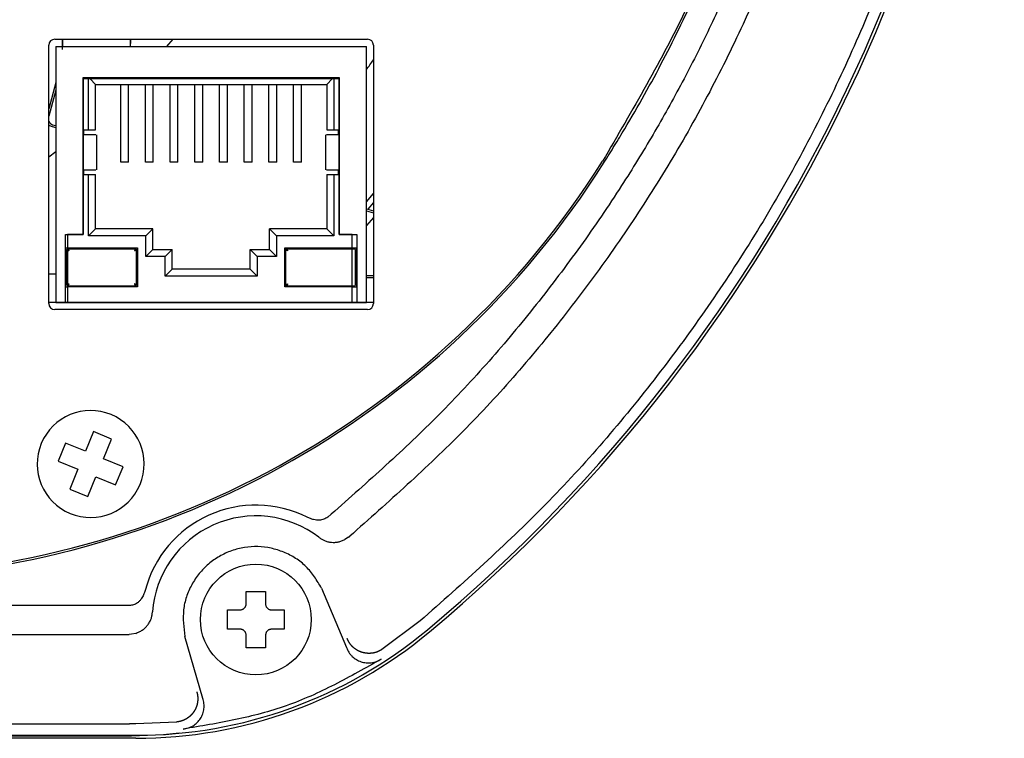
# Model space of a CAD drawing. Header units: inches. Extents: x -119 to 916, y -375 to 403.
# Tile 16 of 21: x 865 to 916, y -67 to -30. Entities that reach past the tile are written whole.
import ezdxf

# ---------------------------------------------------------------- set-up
doc = ezdxf.new("R2010")
doc.units = ezdxf.units.IN

msp = doc.modelspace()

# ---------------------------------------------------------------- linework, layer by layer
at = {"color": 7, "linetype": 'Continuous'}
for p, q in [((866.8787, -30.65), (882.9787, -30.65)), ((867.2787, -31.17), (867.2787, -30.65)), ((867.2787, -30.65), (867.2787, -31.02)), ((870.7787, -30.65), (870.7787, -30.8755)), ((870.7787, -31.02), (870.7787, -30.65)), ((872.9631, -30.65), (872.6378, -31.02)), ((866.5787, -44.25), (866.5787, -30.95)), ((866.9387, -31.02), (866.9387, -44.19)), ((866.9387, -31.02), (882.9187, -31.02)), ((882.9187, -44.19), (882.9187, -31.02)), ((883.2787, -30.95), (883.2787, -44.25)), ((866.9387, -32.8817), (866.5787, -34.2253)), ((868.3387, -32.61), (881.5187, -32.61)), ((868.3387, -40.69), (868.3387, -32.61)), ((868.6187, -32.69), (868.3387, -32.69)), ((868.3387, -32.69), (868.3387, -40.69)), ((868.6187, -35.31), (868.6187, -32.69)), ((868.6987, -32.69), (868.6187, -32.69)), ((868.6987, -32.69), (868.9787, -32.97)), ((881.1587, -32.69), (868.6987, -32.69)), ((880.8787, -32.97), (881.1587, -32.69)), ((881.2387, -32.69), (881.1587, -32.69)), ((881.5187, -32.69), (881.2387, -32.69)), ((881.2387, -32.69), (881.2387, -35.31)), ((881.5187, -32.61), (881.5187, -40.69)), ((881.5187, -40.69), (881.5187, -32.69)), ((866.9387, -33.2681), (866.5787, -34.6116)), ((868.9787, -35.31), (868.9787, -32.97)), ((868.9787, -32.97), (880.8787, -32.97)), ((870.2837, -36.97), (870.2837, -32.97)), ((870.6837, -36.97), (870.6837, -32.97)), ((871.5537, -36.97), (871.5537, -32.97)), ((871.9537, -36.97), (871.9537, -32.97)), ((872.8237, -36.97), (872.8237, -32.97)), ((873.2237, -36.97), (873.2237, -32.97)), ((874.0937, -36.97), (874.0937, -32.97)), ((874.4937, -36.97), (874.4937, -32.97)), ((875.3637, -36.97), (875.3637, -32.97)), ((875.7637, -36.97), (875.7637, -32.97)), ((876.6337, -36.97), (876.6337, -32.97)), ((877.0337, -36.97), (877.0337, -32.97)), ((877.9037, -36.97), (877.9037, -32.97)), ((878.3037, -36.97), (878.3037, -32.97)), ((879.1737, -36.97), (879.1737, -32.97)), ((879.5737, -36.97), (879.5737, -32.97)), ((880.8787, -32.97), (880.8787, -35.31)), ((866.7469, -35.1429), (866.9387, -35.1943)), ((866.7728, -35.0463), (866.9387, -35.0908)), ((868.3787, -35.56), (868.3787, -35.31)), ((868.3787, -35.31), (868.6187, -35.31)), ((868.6187, -35.31), (868.9787, -35.31)), ((880.8787, -35.31), (881.2387, -35.31)), ((881.2387, -35.31), (881.4787, -35.31)), ((881.4787, -35.56), (881.4787, -35.31)), ((869.0402, -37.36), (869.0402, -35.56)), ((880.8172, -35.56), (880.8172, -37.36)), ((866.9387, -36.4371), (866.5787, -36.7228)), ((870.6837, -36.97), (870.2837, -36.97)), ((871.9537, -36.97), (871.5537, -36.97)), ((873.2237, -36.97), (872.8237, -36.97)), ((874.4937, -36.97), (874.0937, -36.97)), ((875.7637, -36.97), (875.3637, -36.97)), ((877.0337, -36.97), (876.6337, -36.97)), ((878.3037, -36.97), (877.9037, -36.97)), ((879.5737, -36.97), (879.1737, -36.97)), ((868.3787, -37.61), (868.3787, -37.36)), ((881.4787, -37.61), (881.4787, -37.36)), ((868.3787, -37.61), (868.6187, -37.61)), ((868.6187, -40.77), (868.6187, -37.61)), ((868.6187, -37.61), (868.9787, -37.61)), ((868.9787, -40.41), (868.9787, -37.61)), ((880.8787, -37.61), (881.2387, -37.61)), ((880.8787, -37.61), (880.8787, -40.41)), ((881.2387, -37.61), (881.4787, -37.61)), ((881.2387, -37.61), (881.2387, -40.77)), ((882.9187, -39.0122), (883.2787, -38.5913)), ((882.9187, -39.3726), (883.2787, -39.4691)), ((882.9187, -39.4761), (883.2787, -39.5726)), ((883.2787, -39.0538), (882.9874, -39.391)), ((883.2787, -39.8175), (882.9187, -40.2256)), ((868.6187, -40.77), (868.9787, -40.41)), ((871.9287, -40.41), (868.9787, -40.41)), ((871.5687, -40.77), (871.9287, -40.41)), ((871.9287, -41.47), (871.9287, -40.41)), ((878.2887, -40.77), (877.9287, -40.41)), ((877.9287, -41.47), (877.9287, -40.41)), ((880.8787, -40.41), (877.9287, -40.41)), ((881.2387, -40.77), (880.8787, -40.41)), ((867.4287, -40.69), (868.3387, -40.69)), ((867.4287, -44.19), (867.4287, -40.69)), ((868.3387, -40.69), (867.5365, -40.69)), ((867.5365, -40.69), (867.5365, -41.3842)), ((871.5687, -40.77), (868.6187, -40.77)), ((871.5687, -41.83), (871.5687, -40.77)), ((881.2387, -40.77), (878.2887, -40.77)), ((878.2887, -40.77), (878.2887, -41.83)), ((882.1885, -40.69), (881.5187, -40.69)), ((881.5187, -40.69), (882.4287, -40.69)), ((882.1885, -41.3842), (882.1885, -40.69)), ((882.4287, -40.69), (882.4287, -44.19)), ((867.457, -41.3842), (867.5365, -41.3842)), ((867.457, -43.3801), (867.457, -41.3842)), ((867.507, -43.2801), (867.507, -41.4842)), ((867.5365, -41.3842), (871.1417, -41.3842)), ((867.5365, -41.499), (867.5365, -43.2653)), ((867.557, -41.4342), (871.0417, -41.4342)), ((871.0917, -43.2801), (871.0917, -41.4842)), ((871.1417, -41.3842), (871.1417, -43.3801)), ((871.5687, -41.83), (871.9287, -41.47)), ((871.9287, -41.47), (872.9287, -41.47)), ((872.5687, -41.83), (872.9287, -41.47)), ((872.9287, -42.47), (872.9287, -41.47)), ((876.9287, -41.47), (877.9287, -41.47)), ((877.2887, -41.83), (876.9287, -41.47)), ((876.9287, -42.47), (876.9287, -41.47)), ((878.2887, -41.83), (877.9287, -41.47)), ((878.7157, -43.3801), (878.7157, -41.3842)), ((878.7157, -41.3842), (882.1885, -41.3842)), ((878.7657, -43.2801), (878.7657, -41.4842)), ((878.8157, -41.4342), (882.1885, -41.4342)), ((882.1885, -41.3842), (882.4004, -41.3842)), ((882.1885, -41.5342), (882.1885, -41.4342)), ((882.1885, -41.4342), (882.3004, -41.4342)), ((882.1885, -43.2301), (882.1885, -41.5342)), ((882.3504, -43.2801), (882.3504, -41.4842)), ((882.4004, -41.3842), (882.4004, -43.3801)), ((872.5687, -41.83), (871.5687, -41.83)), ((872.5687, -42.83), (872.5687, -41.83)), ((878.2887, -41.83), (877.2887, -41.83)), ((877.2887, -41.83), (877.2887, -42.83)), ((872.5687, -42.83), (872.9287, -42.47)), ((876.9287, -42.47), (872.9287, -42.47)), ((877.2887, -42.83), (876.9287, -42.47)), ((866.9387, -42.73), (866.5787, -42.73)), ((877.2887, -42.83), (872.5687, -42.83)), ((883.2787, -42.8253), (882.9187, -42.8253)), ((883.2787, -42.9253), (882.9187, -42.9253)), ((867.457, -43.3801), (867.5365, -43.3801)), ((867.5365, -43.3801), (867.5365, -44.19)), ((871.1417, -43.3801), (867.5365, -43.3801)), ((867.557, -43.3301), (871.0417, -43.3301)), ((882.1885, -43.3801), (878.7157, -43.3801)), ((878.8157, -43.3301), (882.1885, -43.3301)), ((882.1885, -43.3301), (882.1885, -43.2301)), ((882.1885, -43.3301), (882.3004, -43.3301)), ((882.1885, -44.19), (882.1885, -43.3801)), ((882.1885, -43.3801), (882.4004, -43.3801)), ((883.2787, -44.2), (866.5787, -44.2)), ((882.9787, -44.55), (866.8787, -44.55)), ((866.9387, -44.19), (867.4287, -44.19)), ((866.9387, -44.2), (866.9387, -44.19)), ((867.0887, -44.19), (867.0887, -44.2)), ((867.4287, -44.19), (867.5365, -44.19)), ((867.5365, -44.19), (882.1885, -44.19)), ((882.1885, -44.19), (882.4287, -44.19)), ((882.4287, -44.19), (882.9187, -44.19)), ((882.7687, -44.2), (882.7687, -44.19)), ((882.9187, -44.2), (882.9187, -44.19)), ((868.8797, -50.8305), (868.4583, -51.8466)), ((869.8034, -51.2135), (868.8797, -50.8305)), ((867.4422, -51.4252), (867.0592, -52.349)), ((868.4583, -51.8466), (867.4422, -51.4252)), ((869.3821, -52.2296), (869.8034, -51.2135)), ((867.0592, -52.349), (868.0753, -52.7703)), ((870.3982, -52.651), (869.3821, -52.2296)), ((870.0151, -53.5747), (870.3982, -52.651)), ((868.0753, -52.7703), (867.6539, -53.7864)), ((868.5777, -54.1695), (868.999, -53.1534)), ((868.999, -53.1534), (870.0151, -53.5747)), ((867.6539, -53.7864), (868.5777, -54.1695)), ((880.9304, -55.2297), (881.1129, -55.0786)), ((881.9984, -56.2658), (882.0596, -56.2149)), ((880.4758, -56.2698), (880.4938, -56.2837)), ((881.9984, -56.2658), (881.8128, -56.388)), ((876.7287, -59.7), (876.7287, -59.05)), ((877.7287, -59.05), (877.7287, -59.7)), ((880.6136, -58.886), (881.897, -61.9425)), ((870.7303, -59.78), (804.7271, -59.78)), ((871.9083, -60.1378), (871.9103, -60.1082)), ((875.7787, -60), (876.4287, -60)), ((878.0287, -60), (878.6787, -60)), ((885.6865, -60.5713), (883.7125, -62.0434)), ((804.7398, -61.2667), (870.7175, -61.2667)), ((870.8248, -61.2612), (870.7175, -61.2667)), ((871.0586, -61.2104), (870.8248, -61.2612)), ((876.4287, -61), (875.7787, -61)), ((878.6787, -61), (878.0287, -61)), ((874.5017, -64.5544), (873.581, -61.3698)), ((876.7287, -61.95), (876.7287, -61.3)), ((877.7287, -61.3), (877.7287, -61.95)), ((883.7125, -62.0434), (883.7055, -62.048)), ((873.1524, -65.7731), (871.0479, -65.8701)), ((873.1578, -65.7726), (873.1524, -65.7731)), ((804.7288, -65.8701), (870.7285, -65.8701)), ((871.0479, -65.8701), (870.7285, -65.8701)), ((804.4094, -66.4564), (871.0479, -66.4564)), ((870.8349, -66.5), (861.7287, -66.5)), ((871.0479, -66.6095), (861.7287, -66.6095))]:
    msp.add_line(p, q, dxfattribs=at)
msp.add_lwpolyline([(873.2799, -66.35), (872.4713, -66.4329), (870.8349, -66.5)], dxfattribs=at)
msp.add_circle((877.2287, -60.5), 2.85, dxfattribs=at)
for centre, radius, start, end in [((833.5587, 2), 82.1796, 309.797503, 48.79818), ((833.5587, 2), 82.0264, 309.797503, 48.79818), ((866.8787, -30.95), 0.3, 90, 180), ((882.9787, -30.95), 0.3, 0, 90), ((837.7287, 0), 55.5, 324.51171, 325.15701), ((866.8504, -34.7565), 0.3, 205.0623, 255), ((866.8504, -34.7565), 0.4, 227.20434, 255), ((856.2828, -12.38), 45.9, 270, 327.6741), ((856.2829, -12.38), 46, 270, 327.6742), ((867.557, -41.4842), 0.05, 114.13454, 180), ((867.557, -41.4842), 0.05, 89.99998, 114.1347), ((871.0417, -41.4842), 0.05, 359.99998, 90), ((878.8157, -41.4842), 0.05, 89.99998, 180), ((882.3004, -41.4842), 0.05, 360, 90), ((867.557, -43.2801), 0.05, 180, 245.86546), ((867.557, -43.2801), 0.05, 245.86545, 270), ((871.0417, -43.2801), 0.05, 269.99998, 0), ((878.8157, -43.2801), 0.05, 179.99998, 270), ((882.3004, -43.2801), 0.05, 270, 0), ((866.8787, -44.25), 0.3, 180, 270), ((882.9787, -44.25), 0.3, 270, 0), ((868.7287, -52.5), 2.75, 67.47733, 247.47733), ((868.7287, -52.5), 2.75, 247.47733, 67.47733), ((877.2287, -60.5), 5.8873, 63.33069, 165.22716), ((877.2287, -60.5), 5.3328, 52.4893, 175.78691), ((871.0479, -43), 23.4564, 270, 309.7975), ((871.0479, -43), 23.6096, 270, 309.7975)]:
    msp.add_arc(centre, radius, start, end, dxfattribs=at)
for points, knots in [([(887.2043, 63.275), (888.2768, 62.2754), (890.4205, 60.2771), (893.5332, 57.17), (896.4267, 53.8559), (899.1192, 50.3767), (901.6338, 46.7666), (903.9548, 43.0298), (906.0667, 39.1711), (907.9661, 35.2031), (909.6495, 31.1388), (911.1116, 26.9898), (912.3472, 22.7679), (913.3532, 18.4854), (914.1266, 14.1548), (914.6652, 9.7888), (914.9673, 5.4001), (915.0323, 1.0015), (914.8595, -3.3942), (914.45, -7.7742), (913.8045, -12.1256), (912.9253, -16.436), (911.8146, -20.6925), (910.4759, -24.8829), (908.9125, -28.9948), (907.13, -33.0167), (905.1339, -36.9369), (902.9281, -40.7427), (900.5162, -44.4215), (897.9139, -47.9689), (895.1369, -51.381), (892.1631, -54.6232), (888.9752, -57.6531), (886.7832, -59.5983), (885.6865, -60.5713)], [0, 0, 0, 0, 4.3983334, 8.7919723, 13.187362, 17.5865098, 21.9842046, 26.380234, 30.7768915, 35.1741663, 39.5712088, 43.968042, 48.364954, 52.7619332, 57.1588868, 61.5558193, 65.9527594, 70.3497074, 74.7466554, 79.1435955, 83.5405281, 87.937482, 92.3344612, 96.7313731, 101.128207, 105.5252503, 109.9225238, 114.3191798, 118.7152101, 123.1129057, 127.512053, 131.9074425, 136.3010823, 140.6994165, 140.6994165, 140.6994165, 140.6994165]), ([(882.7903, 59.598), (883.7676, 58.7101), (885.7211, 56.9351), (888.5778, 54.1618), (891.2578, 51.1879), (893.7843, 48.0337), (896.1613, 44.7435), (898.3801, 41.3065), (900.4135, 37.7397), (902.2611, 34.0432), (903.9098, 30.2407), (905.3554, 26.3343), (906.5862, 22.3456), (907.5989, 18.2804), (908.3864, 14.1595), (908.9458, 9.992), (909.2732, 5.7966), (909.3673, 1.586), (909.2273, -2.6236), (908.854, -6.8169), (908.2488, -10.9803), (907.4154, -15.0961), (906.3568, -19.1541), (905.08, -23.1344), (903.5886, -27.0304), (901.8939, -30.8211), (900.0004, -34.5039), (897.921, -38.0555), (895.6565, -41.4752), (893.2337, -44.7467), (890.6617, -47.8801), (887.9364, -50.8313), (885.0349, -53.579), (883.0517, -55.3359), (882.0596, -56.2149)], [0, 0, 0, 0, 3.9611651, 7.9183763, 11.9385348, 15.9619931, 20.0370312, 24.1106044, 28.2289553, 32.3478895, 36.5021851, 40.6563019, 44.8374422, 49.0186568, 53.2181479, 57.4176265, 61.6267763, 65.8359359, 70.046113, 74.2562811, 78.4588133, 82.6613594, 86.8476602, 91.0338872, 95.1951204, 99.3565346, 103.4846146, 107.6121075, 111.6968357, 115.7830438, 119.8196992, 123.8530207, 127.8253845, 131.8017491, 131.8017491, 131.8017491, 131.8017491]), ([(881.8293, 58.4738), (882.312, 58.0478), (883.2773, 57.196), (885.1879, 55.4569), (887.4785, 53.1679), (890.0734, 50.2691), (892.5222, 47.2458), (894.8674, 44.0239), (897.0805, 40.5961), (899.1456, 36.9625), (901.0079, 33.216), (902.659, 29.3716), (904.0917, 25.4455), (905.1955, 21.7952), (906.0288, 18.4466), (906.6491, 15.4202), (907.1441, 12.3708), (907.5121, 9.3036), (907.7513, 6.2239), (907.8625, 3.1372), (907.8463, 0.0485), (907.6844, -3.3977), (907.3164, -7.1922), (906.6798, -11.3214), (905.8135, -15.4132), (904.7207, -19.4504), (903.4065, -23.4162), (902.0056, -26.9619), (900.5798, -30.1033), (899.1872, -32.8603), (897.6831, -35.558), (895.9484, -38.3839), (893.9521, -41.3122), (891.6736, -44.3221), (889.2552, -47.2249), (886.6799, -49.9895), (883.9356, -52.58), (882.0541, -54.2455), (881.1129, -55.0786)], [0, 0, 0, 0, 1.931267, 3.8621635, 7.749944, 11.639752, 15.5288103, 19.4169089, 23.5894303, 27.7625371, 31.9486342, 36.1346646, 40.3076743, 44.4802538, 47.5687628, 50.6571445, 53.7455826, 56.8340189, 59.9219009, 63.0097857, 66.0976156, 69.1855679, 73.3567208, 77.5283226, 81.7129582, 85.8976129, 90.0692549, 94.2403882, 97.3282126, 100.416015, 103.5039658, 106.5916632, 110.3606828, 114.1312025, 117.9125188, 121.6908949, 125.4581991, 129.2290698, 129.2290698, 129.2290698, 129.2290698]), ([(894.8839, 41.2141), (895.6656, 39.8868), (897.2279, 37.2342), (899.4108, 33.1618), (901.2596, 28.925), (902.8099, 24.5706), (904.1007, 20.1324), (905.1144, 15.6239), (905.8346, 11.0596), (906.2624, 6.4588), (906.3983, 1.8402), (906.2432, -2.7502), (905.8033, -7.2943), (905.0841, -11.7748), (904.082, -16.2008), (902.8128, -20.5588), (901.2932, -24.836), (899.4855, -29.0001), (897.3552, -33.0065), (895.8316, -35.6178), (895.0692, -36.9243)], [0, 0, 0, 0, 4.6211089, 9.2354088, 13.8519127, 18.4738515, 23.0932142, 27.7101982, 32.3276066, 36.9458173, 41.5630242, 46.1801903, 50.7156016, 55.2502288, 59.7844387, 64.3209091, 68.8598284, 73.3935964, 77.9252424, 82.4633393, 82.4633393, 82.4633393, 82.4633393]), ([(895.1539, -36.9777), (895.3318, -36.6911), (895.6875, -36.1179), (896.7426, -34.3881), (898.2256, -31.7309), (899.9949, -28.0795), (901.5647, -24.3379), (902.9259, -20.5159), (904.0697, -16.6232), (904.9962, -12.6728), (905.7057, -8.6778), (906.1067, -5.3213), (906.3072, -2.6272), (906.4098, -0.6046), (906.4771, 1.4194), (906.4605, 3.262), (906.3489, 4.9169), (906.2587, 5.8964), (906.2136, 6.3863)], [0, 0, 0, 0, 1.0119637, 2.0239202, 6.0784137, 10.1346928, 14.1903947, 18.2451551, 22.2999493, 26.3556512, 30.411933, 34.4663197, 36.4905024, 38.5155829, 40.541507, 42.5654755, 44.0402552, 45.5161947, 45.5161947, 45.5161947, 45.5161947]), ([(868.9932, -35.56), (868.9928, -35.56), (868.9916, -35.56), (868.9887, -35.56), (868.9833, -35.56), (868.9741, -35.56), (868.9609, -35.56), (868.9435, -35.56), (868.9222, -35.56), (868.8964, -35.56), (868.8664, -35.56), (868.8405, -35.56), (868.8198, -35.56), (868.8048, -35.56), (868.7878, -35.56), (868.7679, -35.56), (868.7444, -35.56), (868.7164, -35.56), (868.6873, -35.56), (868.6574, -35.56), (868.6272, -35.56), (868.5934, -35.56), (868.5563, -35.56), (868.5163, -35.56), (868.4731, -35.56), (868.4269, -35.56), (868.3949, -35.56), (868.3787, -35.56)], [0, 0, 0, 0, 0.0011793, 0.0036296, 0.00862193, 0.01742727, 0.03131665, 0.04815632, 0.06955698, 0.09537012, 0.12544724, 0.15963987, 0.17301363, 0.18768322, 0.20443385, 0.22405074, 0.2473191, 0.27502415, 0.30795112, 0.33467521, 0.36472964, 0.39847328, 0.43626502, 0.47589282, 0.5185008, 0.56594464, 0.61452202, 0.61452202, 0.61452202, 0.61452202]), ([(881.4787, -35.56), (881.4625, -35.56), (881.4305, -35.56), (881.3843, -35.56), (881.341, -35.56), (881.301, -35.56), (881.264, -35.56), (881.2301, -35.56), (881.1999, -35.56), (881.17, -35.56), (881.1409, -35.56), (881.113, -35.56), (881.0894, -35.56), (881.0695, -35.56), (881.0525, -35.56), (881.0376, -35.56), (881.0169, -35.56), (880.991, -35.56), (880.9609, -35.56), (880.9352, -35.56), (880.9138, -35.56), (880.8965, -35.56), (880.8833, -35.56), (880.874, -35.56), (880.8686, -35.56), (880.8658, -35.56), (880.8645, -35.56), (880.8642, -35.56)], [0, 0, 0, 0, 0.04857643, 0.09601936, 0.13862735, 0.17825514, 0.21604688, 0.24979053, 0.27984496, 0.30656904, 0.339496, 0.36720103, 0.39046937, 0.41008625, 0.42683687, 0.44150648, 0.4548803, 0.4890732, 0.51915075, 0.54496436, 0.56636543, 0.58320537, 0.59709478, 0.60589988, 0.61089177, 0.6133415, 0.61452016, 0.61452016, 0.61452016, 0.61452016]), ([(868.3787, -37.36), (868.3949, -37.36), (868.4269, -37.36), (868.4731, -37.36), (868.5163, -37.36), (868.5563, -37.36), (868.5934, -37.36), (868.6272, -37.36), (868.6574, -37.36), (868.6873, -37.36), (868.7164, -37.36), (868.7444, -37.36), (868.7679, -37.36), (868.7878, -37.36), (868.8048, -37.36), (868.8198, -37.36), (868.8405, -37.36), (868.8664, -37.36), (868.8964, -37.36), (868.9222, -37.36), (868.9435, -37.36), (868.9609, -37.36), (868.9741, -37.36), (868.9833, -37.36), (868.9887, -37.36), (868.9916, -37.36), (868.9928, -37.36), (868.9932, -37.36)], [0, 0, 0, 0, 0.04857738, 0.09602122, 0.13862921, 0.178257, 0.21604874, 0.24979239, 0.27984682, 0.3065709, 0.33949787, 0.36720293, 0.39047129, 0.41008817, 0.4268388, 0.44150839, 0.45488216, 0.48907478, 0.51915191, 0.54496505, 0.5663657, 0.58320537, 0.59709475, 0.6059001, 0.61089242, 0.61334273, 0.61452202, 0.61452202, 0.61452202, 0.61452202]), ([(880.8642, -37.36), (880.8645, -37.36), (880.8658, -37.36), (880.8686, -37.36), (880.874, -37.36), (880.8833, -37.36), (880.8965, -37.36), (880.9138, -37.36), (880.9352, -37.36), (880.9609, -37.36), (880.991, -37.36), (881.0169, -37.36), (881.0376, -37.36), (881.0525, -37.36), (881.0695, -37.36), (881.0894, -37.36), (881.113, -37.36), (881.1409, -37.36), (881.17, -37.36), (881.1999, -37.36), (881.2301, -37.36), (881.264, -37.36), (881.301, -37.36), (881.341, -37.36), (881.3843, -37.36), (881.4305, -37.36), (881.4625, -37.36), (881.4787, -37.36)], [0, 0, 0, 0, 0.00117866, 0.0036284, 0.00862028, 0.01742539, 0.03131479, 0.04815473, 0.0695558, 0.09536941, 0.12544696, 0.15963987, 0.17301368, 0.18768329, 0.20443392, 0.22405079, 0.24731913, 0.27502417, 0.30795112, 0.33467521, 0.36472963, 0.39847328, 0.43626502, 0.47589281, 0.5185008, 0.56594373, 0.61452016, 0.61452016, 0.61452016, 0.61452016]), ([(867.5365, -41.4386), (867.5365, -41.439), (867.5365, -41.4403), (867.5365, -41.4433), (867.5365, -41.4483), (867.5365, -41.4554), (867.5365, -41.4642), (867.5365, -41.4733), (867.5365, -41.4823), (867.5365, -41.4892), (867.5365, -41.4948), (867.5365, -41.4976), (867.5365, -41.499)], [0, 0, 0, 0, 0.00131579, 0.003829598, 0.008940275, 0.016387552, 0.025135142, 0.035401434, 0.043521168, 0.052124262, 0.056252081, 0.060409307, 0.060409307, 0.060409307, 0.060409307]), ([(867.557, -41.4342), (867.5571, -41.4344), (867.5574, -41.4351), (867.5582, -41.4365), (867.5594, -41.4389), (867.5611, -41.4424), (867.5634, -41.4469), (867.5661, -41.4524), (867.5693, -41.4589), (867.5737, -41.4678), (867.5794, -41.4789), (867.5861, -41.4921), (867.593, -41.5058), (867.5999, -41.5199), (867.6046, -41.5294), (867.607, -41.5342)], [0, 0, 0, 0, 0.00074707, 0.00215775, 0.00487891, 0.00877768, 0.01388643, 0.01996074, 0.02734127, 0.03561538, 0.04952107, 0.06476913, 0.0799827, 0.09575459, 0.11180573, 0.11180573, 0.11180573, 0.11180573]), ([(870.9917, -41.5342), (870.9952, -41.5272), (871.0022, -41.5133), (871.0108, -41.4961), (871.0175, -41.4827), (871.0223, -41.4731), (871.0265, -41.4646), (871.0301, -41.4573), (871.033, -41.4512), (871.0356, -41.4461), (871.0377, -41.4419), (871.0393, -41.4386), (871.0405, -41.4364), (871.0412, -41.435), (871.0415, -41.4344), (871.0417, -41.4342)], [0, 0, 0, 0, 0.02368759, 0.04647484, 0.05788495, 0.06862512, 0.07853217, 0.0862633, 0.09314328, 0.09881162, 0.10357419, 0.10721814, 0.10976527, 0.11109577, 0.11180805, 0.11180805, 0.11180805, 0.11180805]), ([(871.0917, -41.4842), (871.0914, -41.4843), (871.0908, -41.4847), (871.0893, -41.4854), (871.087, -41.4866), (871.0835, -41.4884), (871.079, -41.4906), (871.0734, -41.4934), (871.0669, -41.4966), (871.0581, -41.501), (871.047, -41.5066), (871.0338, -41.5133), (871.02, -41.5202), (871.006, -41.5272), (870.9965, -41.5319), (870.9917, -41.5342)], [0, 0, 0, 0, 0.00074696, 0.00215775, 0.00487939, 0.00877852, 0.01388691, 0.01996075, 0.02734157, 0.03561622, 0.04952204, 0.06476997, 0.07998347, 0.09575537, 0.11180657, 0.11180657, 0.11180657, 0.11180657]), ([(878.8657, -41.5342), (878.8586, -41.5307), (878.8448, -41.5237), (878.8276, -41.515), (878.8142, -41.5084), (878.8046, -41.5036), (878.7961, -41.4994), (878.7888, -41.4958), (878.7827, -41.4928), (878.7775, -41.4903), (878.7733, -41.4882), (878.7701, -41.4865), (878.7678, -41.4854), (878.7665, -41.4847), (878.7659, -41.4843), (878.7657, -41.4842)], [0, 0, 0, 0, 0.02368779, 0.04647484, 0.05788419, 0.06862371, 0.07853051, 0.08626251, 0.09314327, 0.09881168, 0.10357418, 0.10721811, 0.10976525, 0.11109576, 0.11180804, 0.11180804, 0.11180804, 0.11180804]), ([(878.8157, -41.4342), (878.8158, -41.4344), (878.8162, -41.4351), (878.8169, -41.4365), (878.8181, -41.4389), (878.8199, -41.4424), (878.8221, -41.4469), (878.8249, -41.4524), (878.8281, -41.4589), (878.8325, -41.4678), (878.8381, -41.4789), (878.8448, -41.4921), (878.8517, -41.5058), (878.8587, -41.5199), (878.8633, -41.5294), (878.8657, -41.5342)], [0, 0, 0, 0, 0.00074697, 0.00215775, 0.00487937, 0.00877852, 0.01388698, 0.01996075, 0.0273408, 0.03561456, 0.0495202, 0.06476831, 0.07998243, 0.09575487, 0.11180657, 0.11180657, 0.11180657, 0.11180657]), ([(867.5365, -43.2653), (867.5365, -43.2682), (867.5365, -43.2738), (867.5365, -43.2821), (867.5365, -43.29), (867.5365, -43.2974), (867.5365, -43.3045), (867.5365, -43.311), (867.5365, -43.3166), (867.5365, -43.321), (867.5365, -43.3238), (867.5365, -43.3252), (867.5365, -43.3257)], [0, 0, 0, 0, 0.00863992, 0.017024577, 0.024882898, 0.032119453, 0.039503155, 0.045895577, 0.051902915, 0.056233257, 0.059000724, 0.060431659, 0.060431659, 0.060431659, 0.060431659]), ([(867.607, -43.2301), (867.6034, -43.2371), (867.5965, -43.251), (867.5878, -43.2682), (867.5811, -43.2816), (867.5764, -43.2912), (867.5722, -43.2997), (867.5686, -43.307), (867.5656, -43.3131), (867.563, -43.3182), (867.5609, -43.3224), (867.5593, -43.3257), (867.5582, -43.3279), (867.5574, -43.3293), (867.5571, -43.3299), (867.557, -43.3301)], [0, 0, 0, 0, 0.02368546, 0.04647151, 0.05788275, 0.06862374, 0.07853052, 0.0862594, 0.09313829, 0.09880897, 0.10357337, 0.10721594, 0.10976112, 0.11109118, 0.1118039, 0.1118039, 0.1118039, 0.1118039]), ([(871.0417, -43.3301), (871.0415, -43.3299), (871.0412, -43.3292), (871.0405, -43.3278), (871.0392, -43.3254), (871.0375, -43.3219), (871.0352, -43.3174), (871.0325, -43.3119), (871.0293, -43.3054), (871.0249, -43.2965), (871.0192, -43.2854), (871.0125, -43.2722), (871.0056, -43.2585), (870.9987, -43.2444), (870.994, -43.2349), (870.9917, -43.2301)], [0, 0, 0, 0, 0.00074697, 0.00215775, 0.00487937, 0.00877852, 0.01388699, 0.01996075, 0.02734079, 0.03561456, 0.04952099, 0.06477, 0.07998264, 0.09575338, 0.11180327, 0.11180327, 0.11180327, 0.11180327]), ([(870.9917, -43.2301), (870.9987, -43.2336), (871.0125, -43.2406), (871.0298, -43.2493), (871.0432, -43.2559), (871.0528, -43.2607), (871.0612, -43.2649), (871.0686, -43.2685), (871.0746, -43.2715), (871.0798, -43.274), (871.084, -43.2761), (871.0873, -43.2778), (871.0895, -43.2789), (871.0909, -43.2796), (871.0914, -43.28), (871.0917, -43.2801)], [0, 0, 0, 0, 0.02368769, 0.04647484, 0.05788435, 0.06862395, 0.07853051, 0.08626163, 0.09314162, 0.09880996, 0.10357254, 0.10721648, 0.10976361, 0.11109411, 0.1118064, 0.1118064, 0.1118064, 0.1118064]), ([(878.7657, -43.2801), (878.7659, -43.28), (878.7666, -43.2796), (878.768, -43.2789), (878.7704, -43.2777), (878.7739, -43.2759), (878.7784, -43.2737), (878.7839, -43.2709), (878.7904, -43.2677), (878.7992, -43.2633), (878.8104, -43.2577), (878.8235, -43.251), (878.8373, -43.2441), (878.8514, -43.2371), (878.8609, -43.2324), (878.8657, -43.2301)], [0, 0, 0, 0, 0.00074718, 0.00215775, 0.00487844, 0.00877684, 0.01388594, 0.01996073, 0.02734097, 0.03561454, 0.04952009, 0.06476829, 0.07998193, 0.0957538, 0.1118049, 0.1118049, 0.1118049, 0.1118049]), ([(878.8657, -43.2301), (878.8621, -43.2371), (878.8552, -43.251), (878.8465, -43.2682), (878.8398, -43.2816), (878.8351, -43.2912), (878.8309, -43.2997), (878.8273, -43.307), (878.8243, -43.3131), (878.8218, -43.3182), (878.8197, -43.3224), (878.818, -43.3257), (878.8169, -43.3279), (878.8162, -43.3293), (878.8158, -43.3299), (878.8157, -43.3301)], [0, 0, 0, 0, 0.02368538, 0.04647151, 0.05788331, 0.06862487, 0.07853217, 0.08626114, 0.09313994, 0.0988102, 0.1035742, 0.10721671, 0.10976195, 0.11109203, 0.11180473, 0.11180473, 0.11180473, 0.11180473]), ([(880.9304, -55.2297), (880.8984, -55.2509), (880.8348, -55.2931), (880.7307, -55.3476), (880.6142, -55.3786), (880.484, -55.3912), (880.3453, -55.3874), (880.1911, -55.3617), (880.0332, -55.309), (879.9253, -55.2624), (879.8711, -55.239)], [0, 0, 0, 0, 0.1151726, 0.2289456, 0.3508119, 0.4741117, 0.6203951, 0.7656591, 0.941356, 1.1183104, 1.1183104, 1.1183104, 1.1183104]), ([(880.4938, -56.2837), (880.5372, -56.3123), (880.6235, -56.3694), (880.7676, -56.4483), (880.9325, -56.5026), (881.1113, -56.5305), (881.2908, -56.5349), (881.4695, -56.5127), (881.6432, -56.4585), (881.7562, -56.4116), (881.8128, -56.388)], [0, 0, 0, 0, 0.1559309, 0.3104246, 0.4912246, 0.6736272, 0.8516143, 1.0283286, 1.2112741, 1.3953421, 1.3953421, 1.3953421, 1.3953421]), ([(880.6136, -58.886), (880.4934, -58.6905), (880.2546, -58.3019), (879.8293, -57.7611), (879.2878, -57.333), (878.6737, -57.018), (878.0141, -56.8133), (877.3296, -56.7299), (876.6417, -56.7751), (875.9728, -56.9441), (875.3461, -57.2327), (874.7824, -57.6295), (874.3021, -58.1243), (873.9174, -58.6979), (873.6373, -59.3286), (873.4848, -60.0019), (873.4935, -60.6899), (873.5517, -61.1422), (873.581, -61.3698)], [0, 0, 0, 0, 0.6884455, 1.3684203, 2.0515956, 2.7412683, 3.428442, 4.1129168, 4.7982994, 5.4847757, 6.1712512, 6.8566329, 7.5411092, 8.2282845, 8.9179561, 9.6011305, 10.2811055, 10.9695512, 10.9695512, 10.9695512, 10.9695512]), ([(871.536, -58.9988), (871.5092, -59.075), (871.456, -59.2261), (871.3609, -59.4124), (871.2496, -59.5475), (871.1482, -59.6371), (871.0409, -59.7067), (870.9358, -59.751), (870.8305, -59.7708), (870.7638, -59.7769), (870.7303, -59.78)], [0, 0, 0, 0, 0.2422676, 0.4807977, 0.6222671, 0.7648645, 0.8853354, 1.0044841, 1.1044355, 1.2053836, 1.2053836, 1.2053836, 1.2053836]), ([(876.7287, -59.05), (876.7952, -59.05), (876.9283, -59.05), (877.1115, -59.05), (877.2781, -59.05), (877.4283, -59.05), (877.5785, -59.05), (877.6786, -59.05), (877.7287, -59.05)], [0, 0, 0, 0, 0.19957721, 0.39944053, 0.54948785, 0.69947541, 0.84984814, 0.9999983, 0.9999983, 0.9999983, 0.9999983]), ([(876.4287, -60), (876.4452, -59.9984), (876.4781, -59.9953), (876.527, -59.9853), (876.5731, -59.965), (876.6147, -59.9371), (876.6512, -59.9029), (876.6815, -59.8638), (876.7052, -59.8207), (876.7198, -59.7778), (876.726, -59.7371), (876.7278, -59.7124), (876.7287, -59.7)], [0, 0, 0, 0, 0.04976748, 0.0991938, 0.14911724, 0.19954406, 0.24897811, 0.2983575, 0.34742671, 0.39606401, 0.43324902, 0.4705339, 0.4705339, 0.4705339, 0.4705339]), ([(877.7287, -59.7), (877.7303, -59.7165), (877.7334, -59.7494), (877.7434, -59.7984), (877.7636, -59.8444), (877.7916, -59.886), (877.8257, -59.9225), (877.8648, -59.9528), (877.908, -59.9765), (877.9508, -59.9911), (877.9915, -59.9973), (878.0163, -59.9991), (878.0287, -60)], [0, 0, 0, 0, 0.04976555, 0.09919062, 0.1491151, 0.19954234, 0.24897621, 0.29835587, 0.34742697, 0.39606586, 0.43325058, 0.4705353, 0.4705353, 0.4705353, 0.4705353]), ([(871.0586, -61.2104), (871.1149, -61.1863), (871.2272, -61.1384), (871.3898, -61.0503), (871.5348, -60.9326), (871.661, -60.7924), (871.7675, -60.6359), (871.8431, -60.4705), (871.8838, -60.3018), (871.9001, -60.1926), (871.9083, -60.1378)], [0, 0, 0, 0, 0.1835748, 0.3662515, 0.5526355, 0.7408038, 0.9305219, 1.1183357, 1.2830118, 1.4493289, 1.4493289, 1.4493289, 1.4493289]), ([(875.7787, -60.5), (875.7787, -60.4773), (875.7787, -60.4319), (875.7787, -60.3638), (875.7787, -60.2957), (875.7787, -60.2124), (875.7787, -60.1138), (875.7787, -60.0379), (875.7787, -60)], [0, 0, 0, 0, 0.06810812, 0.13620406, 0.2042696, 0.27227029, 0.38620984, 0.50000101, 0.50000101, 0.50000101, 0.50000101]), ([(878.6787, -60), (878.6787, -60.0226), (878.6787, -60.0677), (878.6787, -60.1356), (878.6787, -60.2035), (878.6787, -60.2868), (878.6787, -60.3857), (878.6787, -60.4619), (878.6787, -60.5)], [0, 0, 0, 0, 0.06773806, 0.13553724, 0.20344257, 0.27143583, 0.38568065, 0.50000101, 0.50000101, 0.50000101, 0.50000101]), ([(875.7787, -61), (875.7787, -60.9774), (875.7787, -60.9322), (875.7787, -60.8644), (875.7787, -60.7965), (875.7787, -60.7131), (875.7787, -60.6143), (875.7787, -60.5381), (875.7787, -60.5)], [0, 0, 0, 0, 0.06773806, 0.13553724, 0.20344257, 0.27143583, 0.38568065, 0.50000101, 0.50000101, 0.50000101, 0.50000101]), ([(878.6787, -60.5), (878.6787, -60.5227), (878.6787, -60.5681), (878.6787, -60.6362), (878.6787, -60.7042), (878.6787, -60.7876), (878.6787, -60.8861), (878.6787, -60.9621), (878.6787, -61)], [0, 0, 0, 0, 0.06810812, 0.13620406, 0.2042696, 0.27227029, 0.38620984, 0.50000101, 0.50000101, 0.50000101, 0.50000101]), ([(876.7287, -61.3), (876.7271, -61.2835), (876.724, -61.2506), (876.714, -61.2016), (876.6937, -61.1556), (876.6657, -61.114), (876.6316, -61.0775), (876.5925, -61.0471), (876.5493, -61.0235), (876.5065, -61.0089), (876.4658, -61.0027), (876.4411, -61.0009), (876.4287, -61)], [0, 0, 0, 0, 0.04976555, 0.09919062, 0.1491151, 0.19954234, 0.24897621, 0.29835587, 0.34742697, 0.39606586, 0.43325058, 0.4705353, 0.4705353, 0.4705353, 0.4705353]), ([(878.0287, -61), (878.0122, -61.0016), (877.9793, -61.0047), (877.9303, -61.0147), (877.8843, -61.0349), (877.8427, -61.0629), (877.8062, -61.097), (877.7758, -61.1361), (877.7522, -61.1793), (877.7375, -61.2222), (877.7314, -61.2628), (877.7296, -61.2876), (877.7287, -61.3)], [0, 0, 0, 0, 0.04976748, 0.0991938, 0.14911724, 0.19954406, 0.24897811, 0.2983575, 0.34742671, 0.39606401, 0.43324902, 0.4705339, 0.4705339, 0.4705339, 0.4705339]), ([(883.7055, -62.048), (883.7002, -62.051), (883.6897, -62.0569), (883.6739, -62.0657), (883.6581, -62.0745), (883.6423, -62.0833), (883.6265, -62.0919), (883.6105, -62.1004), (883.5946, -62.1088), (883.5785, -62.1171), (883.5624, -62.1252), (883.5462, -62.133), (883.5299, -62.1407), (883.5135, -62.1481), (883.497, -62.1552), (883.4804, -62.162), (883.4638, -62.1685), (883.4471, -62.1746), (883.4304, -62.1804), (883.4135, -62.186), (883.3965, -62.1912), (883.3795, -62.1962), (883.3623, -62.2009), (883.345, -62.2053), (883.3277, -62.2095), (883.3103, -62.2133), (883.2929, -62.217), (883.2753, -62.2203), (883.2578, -62.2234), (883.2402, -62.2263), (883.2224, -62.2289), (883.2043, -62.2313), (883.1861, -62.2334), (883.1679, -62.2353), (883.1497, -62.237), (883.1314, -62.2383), (883.1131, -62.2394), (883.0949, -62.2403), (883.0766, -62.2408), (883.0583, -62.2411), (883.04, -62.2412), (883.0217, -62.2409), (883.0034, -62.2404), (882.9852, -62.2396), (882.9669, -62.2385), (882.9487, -62.2371), (882.9304, -62.2355), (882.9122, -62.2336), (882.894, -62.2314), (882.8759, -62.2289), (882.8578, -62.2261), (882.8397, -62.2231), (882.8217, -62.2198), (882.8037, -62.2162), (882.7858, -62.2124), (882.7679, -62.2083), (882.7501, -62.2039), (882.7324, -62.1992), (882.7148, -62.1943), (882.6972, -62.1891), (882.6796, -62.1836), (882.6619, -62.1778), (882.6441, -62.1716), (882.6264, -62.1651), (882.6088, -62.1584), (882.5913, -62.1514), (882.5739, -62.1442), (882.5566, -62.1367), (882.5395, -62.1289), (882.5225, -62.1208), (882.5056, -62.1125), (882.4889, -62.1039), (882.4723, -62.0951), (882.4553, -62.0857), (882.4379, -62.0757), (882.4202, -62.0651), (882.4027, -62.0542), (882.3853, -62.043), (882.3682, -62.0315), (882.3512, -62.0198), (882.3345, -62.0077), (882.318, -61.9953), (882.3016, -61.9827), (882.2855, -61.9698), (882.2697, -61.9566), (882.254, -61.9431), (882.2386, -61.9294), (882.2236, -61.9154), (882.2088, -61.9013), (882.1944, -61.8871), (882.1803, -61.8726), (882.1664, -61.8578), (882.1527, -61.8428), (882.1393, -61.8276), (882.1262, -61.8122), (882.1133, -61.7966), (882.1007, -61.7807), (882.0884, -61.7646), (882.0763, -61.7484), (882.0645, -61.7319), (882.0531, -61.7153), (882.0419, -61.6984), (882.0309, -61.6814), (882.0203, -61.6643), (882.01, -61.6469), (882, -61.6294), (881.9903, -61.6117), (881.9811, -61.5943), (881.9724, -61.577), (881.9642, -61.56), (881.9562, -61.5429), (881.9485, -61.5256), (881.942, -61.5105), (881.9366, -61.4974), (881.9333, -61.4891), (881.9311, -61.4836), (881.9303, -61.4814), (881.9297, -61.48), (881.9295, -61.4794), (881.9293, -61.479), (881.9293, -61.4788), (881.9292, -61.4787), (881.9292, -61.4786), (881.9292, -61.4785)], [0, 0, 0, 0, 0.0180861, 0.0361698, 0.0542489, 0.0723214, 0.0903855, 0.1084398, 0.1264835, 0.1445162, 0.1625385, 0.1805514, 0.1985571, 0.2165586, 0.2345601, 0.252567, 0.2702885, 0.2880223, 0.305769, 0.3235288, 0.3413016, 0.359087, 0.3768842, 0.3946922, 0.4125097, 0.4303352, 0.4481669, 0.4660028, 0.4838405, 0.5016776, 0.5195113, 0.5378456, 0.5561734, 0.5744951, 0.5928109, 0.6111211, 0.6294262, 0.6477265, 0.6660226, 0.6843151, 0.7026045, 0.7208916, 0.7391771, 0.7574618, 0.7757468, 0.7940329, 0.8123484, 0.8306658, 0.8489849, 0.8673052, 0.8856264, 0.9039482, 0.92227, 0.9405914, 0.958912, 0.9772312, 0.9955487, 1.0138638, 1.0321761, 1.050485, 1.0687902, 1.0876365, 1.1064785, 1.1253162, 1.1441498, 1.1629794, 1.1818051, 1.2006271, 1.2194453, 1.23826, 1.2570712, 1.2758791, 1.2946838, 1.3134855, 1.3341334, 1.3547784, 1.3754208, 1.3960612, 1.4167001, 1.437338, 1.4579753, 1.4786128, 1.4992508, 1.51989, 1.5405311, 1.5611748, 1.5818216, 1.6024724, 1.6227301, 1.6429915, 1.6632556, 1.6835213, 1.7037875, 1.724053, 1.7443168, 1.7645775, 1.7848339, 1.8050849, 1.8253291, 1.8455653, 1.8657924, 1.8860089, 1.9062138, 1.9264059, 1.946584, 1.9667471, 1.986894, 2.0070239, 2.0259431, 2.0448498, 2.0637475, 2.0826394, 2.1015287, 2.1133191, 2.1251076, 2.1281561, 2.131205, 2.1320284, 2.1328515, 2.133085, 2.1333185, 2.1334382, 2.1335579, 2.1335579, 2.1335579, 2.1335579]), ([(877.7287, -61.95), (877.6621, -61.95), (877.529, -61.95), (877.3458, -61.95), (877.1792, -61.95), (877.0291, -61.95), (876.8789, -61.95), (876.7787, -61.95), (876.7287, -61.95)], [0, 0, 0, 0, 0.19957721, 0.39944053, 0.54948785, 0.69947541, 0.84984814, 0.9999983, 0.9999983, 0.9999983, 0.9999983]), ([(881.897, -61.9425), (881.9152, -61.9839), (881.9514, -62.0667), (882.0148, -62.1868), (882.095, -62.2966), (882.1875, -62.3953), (882.2889, -62.4836), (882.3987, -62.56), (882.5167, -62.623), (882.641, -62.6724), (882.7698, -62.7082), (882.9017, -62.7294), (883.0352, -62.7349), (883.1692, -62.7258), (883.3019, -62.7031), (883.4314, -62.6643), (883.5537, -62.607), (883.6321, -62.563), (883.6714, -62.541)], [0, 0, 0, 0, 0.1358636, 0.2710496, 0.4064625, 0.5424335, 0.6760047, 0.8092862, 0.9427654, 1.0764204, 1.2097472, 1.3428964, 1.4762469, 1.6098928, 1.7449766, 1.8794948, 2.0140178, 2.1492275, 2.1492275, 2.1492275, 2.1492275]), ([(883.6714, -62.541), (882.8785, -62.989), (881.3006, -63.8804), (878.822, -65.0113), (876.183, -65.6879), (874.3952, -65.9851), (873.4968, -66.1345)], [0, 0, 0, 0, 2.7326705, 5.4375957, 8.1425222, 10.8751941, 10.8751941, 10.8751941, 10.8751941]), ([(874.1843, -64.2123), (874.1843, -64.2124), (874.1843, -64.2124), (874.1844, -64.2125), (874.1844, -64.2127), (874.1846, -64.2132), (874.1848, -64.2138), (874.1852, -64.2153), (874.1859, -64.2175), (874.1877, -64.2232), (874.1903, -64.2317), (874.1936, -64.2426), (874.1966, -64.2531), (874.1994, -64.2632), (874.2021, -64.2733), (874.2048, -64.2835), (874.2073, -64.2937), (874.2097, -64.3039), (874.2121, -64.3142), (874.2144, -64.3245), (874.2166, -64.3351), (874.2188, -64.3461), (874.221, -64.3574), (874.223, -64.3687), (874.225, -64.3801), (874.2268, -64.3915), (874.2285, -64.4029), (874.2301, -64.4143), (874.2316, -64.4258), (874.233, -64.4373), (874.2343, -64.4488), (874.2354, -64.4603), (874.2365, -64.4718), (874.2374, -64.4833), (874.2383, -64.4949), (874.239, -64.5064), (874.2396, -64.518), (874.2401, -64.5295), (874.2405, -64.5411), (874.2408, -64.5527), (874.2409, -64.5643), (874.241, -64.5759), (874.2409, -64.5875), (874.2408, -64.5991), (874.2405, -64.6106), (874.2401, -64.6222), (874.2396, -64.6338), (874.239, -64.6454), (874.2382, -64.657), (874.2374, -64.6685), (874.2364, -64.6801), (874.2354, -64.6916), (874.2342, -64.7031), (874.2329, -64.7147), (874.2315, -64.7262), (874.23, -64.7377), (874.2284, -64.7491), (874.2266, -64.7606), (874.2248, -64.772), (874.2228, -64.7834), (874.2207, -64.7948), (874.2186, -64.8062), (874.2163, -64.8176), (874.2139, -64.8289), (874.2113, -64.8402), (874.2087, -64.8515), (874.206, -64.8627), (874.2031, -64.874), (874.2002, -64.8852), (874.1971, -64.8963), (874.194, -64.9075), (874.1907, -64.9186), (874.1873, -64.9297), (874.1838, -64.9407), (874.1802, -64.9517), (874.1765, -64.9627), (874.1727, -64.9736), (874.1688, -64.9845), (874.1648, -64.9954), (874.1606, -65.0062), (874.1564, -65.017), (874.152, -65.0278), (874.1476, -65.0386), (874.143, -65.0493), (874.1383, -65.06), (874.1335, -65.0707), (874.1287, -65.0813), (874.1237, -65.0918), (874.1186, -65.1023), (874.1134, -65.1128), (874.1081, -65.1232), (874.1027, -65.1335), (874.0972, -65.1438), (874.0916, -65.1541), (874.0859, -65.1643), (874.0801, -65.1744), (874.0743, -65.1845), (874.0683, -65.1946), (874.0622, -65.2045), (874.056, -65.2145), (874.0497, -65.2243), (874.0432, -65.2343), (874.0364, -65.2445), (874.0294, -65.2549), (874.0223, -65.2651), (874.015, -65.2753), (874.0077, -65.2855), (874.0002, -65.2955), (873.9927, -65.3055), (873.985, -65.3154), (873.9772, -65.3252), (873.9694, -65.3349), (873.9614, -65.3445), (873.9533, -65.3541), (873.9452, -65.3636), (873.9369, -65.373), (873.9286, -65.3823), (873.9201, -65.3915), (873.9116, -65.4006), (873.9029, -65.4097), (873.8942, -65.4186), (873.8853, -65.4275), (873.8764, -65.4363), (873.8673, -65.4451), (873.8579, -65.4539), (873.8482, -65.4628), (873.8385, -65.4715), (873.8287, -65.4802), (873.8188, -65.4887), (873.8088, -65.4971), (873.7987, -65.5055), (873.7885, -65.5137), (873.7782, -65.5218), (873.7679, -65.5298), (873.7574, -65.5377), (873.7469, -65.5455), (873.7363, -65.5532), (873.7256, -65.5607), (873.7148, -65.5682), (873.704, -65.5755), (873.6931, -65.5828), (873.682, -65.5899), (873.671, -65.5969), (873.6598, -65.6038), (873.6493, -65.6102), (873.6393, -65.616), (873.6301, -65.6214), (873.6208, -65.6267), (873.6114, -65.6319), (873.602, -65.6371), (873.5925, -65.6421), (873.583, -65.6471), (873.5735, -65.652), (873.5639, -65.6568), (873.5543, -65.6615), (873.5446, -65.6661), (873.5349, -65.6707), (873.5251, -65.6751), (873.5154, -65.6794), (873.5055, -65.6837), (873.4957, -65.6878), (873.4858, -65.6918), (873.4758, -65.6958), (873.4659, -65.6996), (873.4559, -65.7033), (873.4458, -65.707), (873.4358, -65.7105), (873.4256, -65.7139), (873.4155, -65.7171), (873.4054, -65.7203), (873.3953, -65.7233), (873.3851, -65.7263), (873.375, -65.7291), (873.3648, -65.7318), (873.3546, -65.7344), (873.3444, -65.7369), (873.3342, -65.7394), (873.3239, -65.7417), (873.3136, -65.744), (873.3033, -65.7463), (873.293, -65.7484), (873.2827, -65.7505), (873.2723, -65.7525), (873.262, -65.7545), (873.2516, -65.7565), (873.2412, -65.7584), (873.2308, -65.7602), (873.2204, -65.762), (873.21, -65.7638), (873.1996, -65.7656), (873.1891, -65.7674), (873.1787, -65.7691), (873.1683, -65.7708), (873.1613, -65.772), (873.1578, -65.7726)], [0, 0, 0, 0, 0.0000436, 0.0000872, 0.0003924, 0.0006975, 0.0015186, 0.0023399, 0.0053879, 0.0084358, 0.0202322, 0.0320296, 0.0425358, 0.0530424, 0.0635498, 0.0740587, 0.0845697, 0.0950831, 0.1055997, 0.1161199, 0.1266444, 0.1381625, 0.1496861, 0.161215, 0.1727491, 0.1842882, 0.195832, 0.2073804, 0.2189331, 0.23049, 0.2420507, 0.2536152, 0.2651832, 0.2767544, 0.2883286, 0.2999056, 0.3114852, 0.3230671, 0.3346512, 0.346237, 0.3578246, 0.3694135, 0.3810036, 0.3925947, 0.4041864, 0.4157787, 0.4273713, 0.438964, 0.4505565, 0.4621486, 0.4737402, 0.4853311, 0.496921, 0.5085098, 0.5200973, 0.5316834, 0.5432738, 0.5548627, 0.5664503, 0.5780367, 0.5896219, 0.6012062, 0.6127896, 0.6243723, 0.6359543, 0.6475359, 0.6591169, 0.6706977, 0.6822782, 0.6938586, 0.7054389, 0.7170193, 0.7285998, 0.7401806, 0.7517616, 0.763343, 0.7749248, 0.7865072, 0.7980903, 0.809674, 0.8212585, 0.8329239, 0.8445901, 0.8562574, 0.8679256, 0.8795949, 0.8912652, 0.9029366, 0.9146091, 0.9262827, 0.9379576, 0.9496336, 0.9613109, 0.9729894, 0.9846692, 0.9963504, 1.0080328, 1.0197167, 1.031402, 1.0430887, 1.0547769, 1.0664666, 1.078968, 1.0914711, 1.1039756, 1.1164815, 1.1289885, 1.1414966, 1.1540055, 1.1665151, 1.1790253, 1.1915359, 1.2040467, 1.2165576, 1.2290685, 1.2415793, 1.2540897, 1.2665996, 1.279109, 1.2916177, 1.3041256, 1.3166326, 1.3291386, 1.3416435, 1.3547296, 1.3678148, 1.3808996, 1.3939841, 1.4070689, 1.4201542, 1.4332403, 1.4463274, 1.459416, 1.4725061, 1.4855981, 1.4986921, 1.5117884, 1.5248871, 1.5379883, 1.5510924, 1.5641992, 1.5773091, 1.5904221, 1.6035382, 1.6166577, 1.6273796, 1.6381031, 1.6488276, 1.6595524, 1.6702771, 1.6810011, 1.6917239, 1.7024451, 1.7131641, 1.7238806, 1.7345942, 1.7453046, 1.7560114, 1.7667144, 1.7774133, 1.788108, 1.7987982, 1.8094839, 1.8201649, 1.8308412, 1.8415128, 1.8521798, 1.8628421, 1.8734999, 1.8841535, 1.894682, 1.9052079, 1.9157324, 1.9262565, 1.9367813, 1.9473074, 1.9578357, 1.9683665, 1.9789005, 1.9894378, 1.9999788, 2.0105235, 2.0210721, 2.0316244, 2.0421803, 2.0527398, 2.0633025, 2.0738682, 2.0844364, 2.095007, 2.1055794, 2.1161531, 2.1267279, 2.1373031, 2.1373031, 2.1373031, 2.1373031]), ([(873.4968, -66.1345), (873.5409, -66.127), (873.629, -66.1121), (873.7595, -66.0802), (873.8841, -66.0295), (874.0015, -65.9642), (874.1117, -65.8875), (874.2128, -65.7991), (874.3027, -65.6994), (874.3809, -65.5901), (874.447, -65.473), (874.4995, -65.3492), (874.5371, -65.2199), (874.5603, -65.087), (874.5701, -64.9523), (874.5635, -64.8172), (874.5373, -64.6847), (874.5136, -64.5979), (874.5017, -64.5544)], [0, 0, 0, 0, 0.1343375, 0.2680077, 0.4019549, 0.5364548, 0.6704365, 0.8041279, 0.9382007, 1.0724528, 1.2066428, 1.3406534, 1.4749876, 1.6096169, 1.7447529, 1.8793304, 2.0139345, 2.1492143, 2.1492143, 2.1492143, 2.1492143])]:
    msp.add_open_spline(points, degree=3, knots=knots, dxfattribs=at)

doc.saveas('drawing.dxf')
